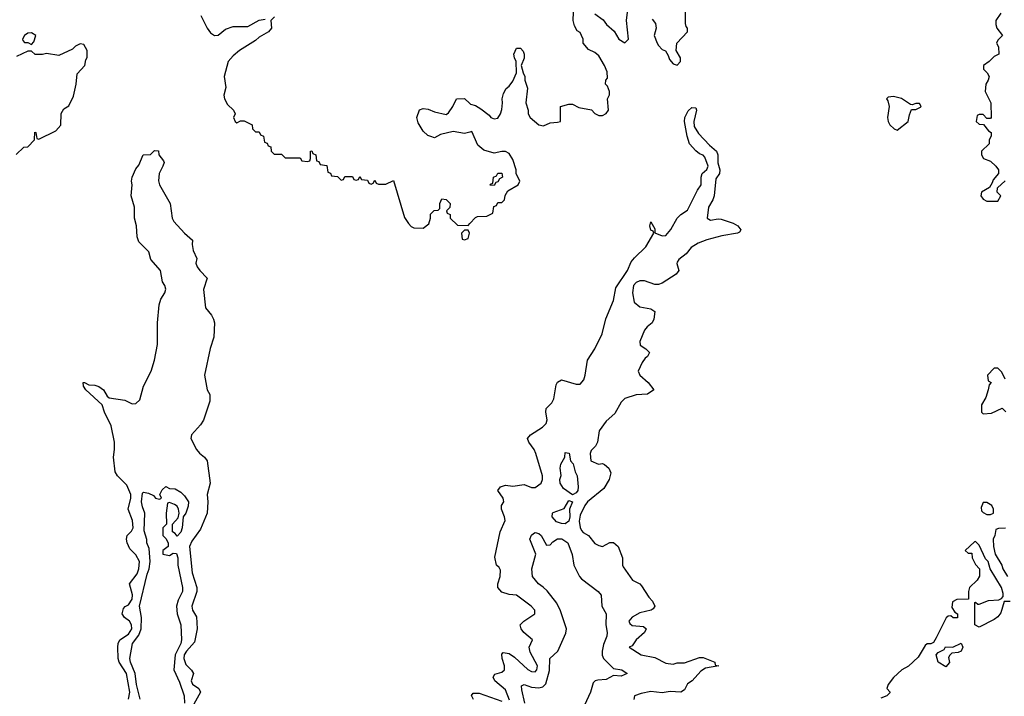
# Model space of a CAD drawing. Header units: inches. Extents: x 2601469 to 2753575, y 449403 to 582909.
# Tile 180 of 256: x 2627587 to 2632864, y 504247 to 507875. Entities that reach past the tile are written whole.
import ezdxf

# ---------------------------------------------------------------- set-up
doc = ezdxf.new("R2010")
doc.units = ezdxf.units.IN
doc.header["$MEASUREMENT"] = 0
doc.layers.add('C6520', color=7, linetype='Continuous')
doc.layers.add('C6530', color=7, linetype='Continuous')

msp = doc.modelspace()

# ---------------------------------------------------------------- linework, layer by layer
at = {"layer": 'C6520', "color": 4}
for points, elevation in [([(2628558, 507898), (2628590.8, 507830), (2628610, 507804.7), (2628630, 507791), (2628650, 507791.3), (2628690, 507824.7), (2628730, 507838), (2628810, 507838), (2628870, 507872), (2628902, 507878)], 24), ([(2628952, 507890), (2628932, 507870), (2628936, 507830), (2628921, 507810), (2628870, 507781.2), (2628850, 507762.7), (2628764.7, 507710), (2628730, 507682), (2628704.7, 507650), (2628682.8, 507570), (2628690.9, 507510.9), (2628681, 507470), (2628684.7, 507450), (2628699.8, 507419.8), (2628732, 507390), (2628742, 507370), (2628732, 507350), (2628742, 507330), (2628750, 507322), (2628770, 507332), (2628790, 507332), (2628832, 507312), (2628834, 507290), (2628850, 507274), (2628870, 507274), (2628878, 507258), (2628894, 507250), (2628898, 507218), (2628912.7, 507212.7), (2628918, 507198), (2628932.7, 507192.7), (2628934, 507170), (2628950, 507154), (2628990, 507154), (2629010, 507134), (2629090, 507134), (2629098, 507118), (2629130, 507114), (2629142, 507118), (2629146, 507130), (2629146, 507170), (2629151.6, 507171.6), (2629158, 507158), (2629174, 507150), (2629178, 507118), (2629190, 507114), (2629198, 507098), (2629232.7, 507092.7), (2629238, 507058), (2629252.7, 507052.7), (2629258, 507038), (2629290, 507034), (2629310, 507014), (2629322, 507018), (2629330, 507034), (2629370, 507034), (2629378, 507018), (2629390, 507014), (2629402, 507018), (2629410, 507034), (2629418, 507018), (2629450, 507014), (2629458, 506998), (2629470, 506994), (2629482, 506998), (2629490, 507014), (2629498, 506998), (2629510, 506994), (2629550, 506994), (2629590, 507012), (2629650, 506814), (2629670, 506782), (2629685.4, 506765.4), (2629699.6, 506759.6), (2629750, 506758), (2629779, 506781), (2629788, 506810), (2629788, 506832), (2629807.3, 506852.7), (2629830, 506854), (2629838, 506862), (2629838, 506890), (2629850, 506914), (2629871.6, 506911.6), (2629894, 506890), (2629891.6, 506868.4), (2629874, 506850), (2629878, 506838), (2629894, 506830), (2629894, 506810), (2629932.7, 506772.7), (2629990, 506772), (2630000, 506782.5)], 24), ([(2627567.3, 507152.7), (2627608.4, 507191.6), (2627630, 507194), (2627666, 507230), (2627667.3, 507272.7), (2627674, 507270), (2627678, 507238), (2627690, 507234), (2627780.4, 507279.6), (2627808, 507310), (2627808.4, 507371.6), (2627823.1, 507396.9), (2627850, 507414), (2627874.6, 507465.4), (2627889, 507530), (2627895.3, 507584.7), (2627935.3, 507630), (2627940.4, 507659.6), (2627948, 507672), (2627949, 507710), (2627930, 507741.2), (2627910, 507746), (2627886.4, 507733.6), (2627870, 507717.2), (2627796.9, 507683.1), (2627730, 507694), (2627708.4, 507688.4), (2627670, 507688), (2627650, 507706), (2627630, 507706), (2627570, 507678)], 24), ([(2630000, 507272.5), (2629970, 507264), (2629910, 507276), (2629841.4, 507258.6), (2629810, 507242), (2629790, 507248), (2629774.6, 507254.6), (2629750, 507278), (2629722, 507322), (2629715.3, 507350), (2629729.1, 507390.9), (2629750, 507398), (2629775.3, 507395.3), (2629810, 507381), (2629872.9, 507367.1), (2629884.7, 507375.3), (2629908.7, 507410), (2629928.7, 507451.3), (2629970, 507452), (2630000, 507425.3)], 24), ([(2628170, 504231.3), (2628177.4, 504270), (2628158.9, 504370), (2628120.7, 504430), (2628114, 504450), (2628111.8, 504510), (2628114, 504530), (2628123.7, 504550), (2628170, 504581.1), (2628187.1, 504610), (2628185.1, 504630), (2628175.6, 504650), (2628149.2, 504670), (2628135.1, 504690), (2628142.7, 504717.3), (2628151.6, 504728.4), (2628170, 504737.1), (2628190, 504767.3), (2628191.8, 504791.8), (2628176, 504850), (2628216.2, 504903.8), (2628224.8, 504930), (2628229.7, 504970), (2628210, 505005.1), (2628177.7, 505037.7), (2628162.4, 505070), (2628159.6, 505090), (2628162.9, 505110), (2628186.6, 505133.4), (2628195.6, 505150), (2628192, 505190), (2628168.4, 505250), (2628182.4, 505310), (2628182.2, 505330), (2628160.2, 505380.2), (2628111.3, 505430), (2628098.5, 505450), (2628089.8, 505529.8), (2628095.6, 505570), (2628095.4, 505610), (2628076.6, 505696.6), (2628040.9, 505770), (2628029.2, 505810), (2627942, 505890), (2627928.7, 505910), (2627926, 505930), (2627934, 505930), (2627956.9, 505916.9), (2627990, 505914.9), (2628010, 505907.7), (2628035.5, 505890), (2628055.9, 505855.9), (2628066.8, 505846.8), (2628150, 505834.4), (2628190, 505816.3), (2628210, 505817.3), (2628230, 505836), (2628249.7, 505910), (2628291.2, 505990), (2628308.4, 506050), (2628325.6, 506134.4), (2628325.1, 506250), (2628334.2, 506345.8), (2628343.3, 506376.7), (2628364, 506410), (2628369.2, 506430), (2628365.2, 506450), (2628352.3, 506470), (2628342, 506530), (2628289, 506590), (2628279, 506630), (2628224.8, 506684.8), (2628216, 506710), (2628213.2, 506770), (2628202.7, 506810), (2628201.2, 506870), (2628183.7, 506930), (2628189.2, 506990), (2628185.2, 507010), (2628189.3, 507030), (2628210, 507076), (2628224.5, 507095.5), (2628249, 507151), (2628287.3, 507152.7), (2628310, 507174), (2628330, 507172), (2628332, 507150), (2628358, 507118), (2628361, 507110), (2628354, 507090), (2628334, 507050), (2628330.9, 507010.9), (2628336, 506990), (2628393.7, 506890), (2628404, 506810), (2628412.7, 506792.7), (2628470, 506731), (2628512.8, 506692.8), (2628510.8, 506670), (2628516.9, 506636.9), (2628535.3, 506595.3), (2628531.3, 506570), (2628538, 506550), (2628551.3, 506530), (2628590.7, 506490), (2628572.2, 506427.8), (2628582.4, 506330), (2628614.9, 506290), (2628626, 506270), (2628630.3, 506250.3), (2628627.3, 506172.7), (2628607.3, 506112.7), (2628578, 505970), (2628590.7, 505890.7), (2628604.9, 505864.9), (2628605.5, 505830), (2628571.7, 505728.3), (2628556.5, 505703.5), (2628508, 505650), (2628503.8, 505630), (2628534, 505570), (2628550, 505550.8), (2628578, 505530), (2628591, 505510), (2628607.3, 505390), (2628590.6, 505330), (2628594.8, 505290), (2628590.7, 505230), (2628556.2, 505143.8), (2628510, 505079.3), (2628497.6, 505050), (2628510.4, 504910), (2628536.3, 504830), (2628536.3, 504810), (2628508.5, 504730), (2628513, 504710), (2628533.7, 504673.7), (2628538, 504610), (2628523.1, 504536.9), (2628480.3, 504490), (2628469, 504470), (2628466.5, 504450), (2628477.4, 504417.4), (2628508.4, 504388.4), (2628519.1, 504370), (2628506.4, 504330), (2628512.5, 504312.5), (2628546, 504290), (2628556.3, 504270), (2628511.8, 504190)], 16), ([(2628232.7, 504232.7), (2628212, 504310), (2628206.4, 504370), (2628179.8, 504430), (2628177.4, 504450), (2628191.5, 504530), (2628224.8, 504575.2), (2628236.9, 504610), (2628239.6, 504670), (2628228.3, 504730), (2628270, 504902), (2628281.2, 504930), (2628286.6, 504970), (2628280.4, 505040.4), (2628268.7, 505070), (2628268.4, 505088.4), (2628254, 505134), (2628258, 505230), (2628244.1, 505264.1), (2628239.3, 505290), (2628244, 505336), (2628250, 505342), (2628276.9, 505336.9), (2628303.6, 505323.6), (2628314, 505310), (2628335.3, 505304.7), (2628346, 505310), (2628338, 505330), (2628350, 505354), (2628370, 505372), (2628390, 505362), (2628419.6, 505359.6), (2628450, 505342), (2628470, 505322), (2628490.6, 505290), (2628490, 505266), (2628478, 505230), (2628462, 505210), (2628458, 505150), (2628450, 505128), (2628430, 505106), (2628420.4, 505120.4), (2628406, 505130), (2628406, 505170), (2628436.4, 505203.6), (2628442, 505230), (2628438, 505250), (2628430, 505266), (2628416.4, 505276.4), (2628390, 505286), (2628378, 505282), (2628372, 505230), (2628374, 505170), (2628354, 505150), (2628354, 505110), (2628370, 505094), (2628382, 505070), (2628382, 505050), (2628354, 505030), (2628354, 505010), (2628390, 505002), (2628410, 505014), (2628427.3, 505012.7), (2628434.8, 504990), (2628434.8, 504950), (2628458.4, 504830), (2628458.4, 504810), (2628436.7, 504763.3), (2628428, 504730), (2628430.5, 504690), (2628450.4, 504630), (2628453.4, 504550), (2628450.3, 504530), (2628419.6, 504470), (2628413.4, 504390), (2628443.8, 504323.8), (2628468.7, 504250), (2628470.2, 504210)], 12)]:
    msp.add_lwpolyline(points, dxfattribs=dict(at, elevation=elevation))
at = {"layer": 'C6520', "color": 4, "elevation": 24}
for points in [[(2627650, 507804), (2627630, 507802), (2627612, 507790), (2627602, 507770), (2627603.6, 507763.6), (2627612.7, 507752.7), (2627630, 507752), (2627650, 507742), (2627663.1, 507756.9), (2627674, 507790)], [(2629990, 506746), (2629970, 506746), (2629954, 506730), (2629958, 506698), (2629970, 506694), (2629990, 506702), (2629998, 506730)]]:
    msp.add_lwpolyline(points, close=True, dxfattribs=at)
at = {"layer": 'C6530', "color": 4}
for points, elevation in [([(2630977.3, 507877.3), (2630993.7, 507853.7), (2630997.3, 507830), (2630986.8, 507790), (2631003, 507750), (2631010, 507736), (2631030, 507716), (2631047.3, 507707.3), (2631062.8, 507682.8), (2631070, 507661), (2631090, 507638), (2631110, 507632), (2631128, 507650), (2631128, 507670), (2631106, 507710), (2631108, 507750), (2631166, 507810), (2631166, 507830), (2631158, 507838), (2631154.6, 507854.6), (2631155.3, 507975.3)], 24), ([(2630000, 507425.3), (2630002.8, 507422.8), (2630030, 507414.8), (2630057.5, 507397.5), (2630102.8, 507362.8), (2630112, 507350), (2630130, 507342.8), (2630150, 507346.8), (2630164, 507370), (2630170, 507394), (2630175.1, 507430), (2630173.2, 507450), (2630180.2, 507479.8), (2630194, 507506), (2630210, 507518), (2630230, 507544.7), (2630249, 507590), (2630248, 507650), (2630238, 507670), (2630235.3, 507690), (2630250, 507722), (2630270, 507722), (2630285.4, 507705.4), (2630290.8, 507690), (2630291, 507669), (2630274, 507630), (2630284.7, 507590), (2630294.8, 507570), (2630294.8, 507550), (2630307.7, 507507.7), (2630298.8, 507430), (2630312, 507390), (2630312, 507370), (2630322, 507350), (2630370, 507312), (2630393.6, 507306.4), (2630430, 507322), (2630470, 507324.7), (2630486, 507330), (2630486, 507410), (2630530, 507422), (2630550, 507422), (2630583.6, 507403.6), (2630651, 507391), (2630670, 507372), (2630690, 507362), (2630710, 507362), (2630730, 507372), (2630742, 507390), (2630738, 507450), (2630747.3, 507472.7), (2630748, 507490), (2630738, 507518), (2630726, 507530), (2630728, 507550), (2630738, 507562), (2630734.6, 507594.6), (2630722, 507630), (2630690, 507682), (2630670, 507699), (2630635.3, 507715.3), (2630606, 507750), (2630606, 507770), (2630598, 507790), (2630590, 507806), (2630575.3, 507815.3), (2630561.2, 507841.2), (2630554, 507870), (2630554.6, 507914.6)], 24), ([(2630670, 507906.8), (2630714, 507874), (2630731.3, 507850), (2630773.7, 507813.7), (2630798.8, 507770), (2630830, 507751), (2630849.1, 507770.9), (2630839.5, 507870), (2630846.6, 507930)], 24), ([(2632844.7, 507910), (2632818, 507870), (2632818, 507850), (2632824.7, 507830), (2632854, 507790), (2632830, 507766), (2632822, 507750), (2632832, 507730), (2632834, 507690), (2632810, 507678), (2632782, 507650), (2632752, 507630), (2632752, 507610), (2632772, 507590), (2632782, 507570), (2632778, 507550), (2632764.7, 507530), (2632762, 507490), (2632792, 507430), (2632794, 507350), (2632790, 507346), (2632770, 507346), (2632750, 507366), (2632730, 507366), (2632718, 507362), (2632714, 507330), (2632730, 507314), (2632752.7, 507312.7), (2632779.6, 507279.6), (2632794, 507270), (2632794, 507250), (2632782, 507230), (2632782, 507210), (2632742, 507170), (2632742, 507150), (2632751.6, 507131.6), (2632790, 507116), (2632818, 507090), (2632832, 507070), (2632832, 507050), (2632803.6, 507016.4), (2632799.6, 507000.4), (2632784.7, 506975.3), (2632742, 506950), (2632738, 506930), (2632750, 506912), (2632770, 506902), (2632830, 506902), (2632846, 506930), (2632826, 506950), (2632827.3, 506972.7), (2632869, 507011)], 24), ([(2630212.7, 504227.3), (2630190, 504281.2), (2630133.2, 504330), (2630124, 504350), (2630133.6, 504366.4), (2630170, 504377.3), (2630185.2, 504390), (2630186, 504410), (2630172.7, 504450), (2630170, 504474), (2630178, 504482), (2630210, 504477.3), (2630238, 504458), (2630310, 504390.8), (2630330, 504380.7), (2630350, 504378), (2630359, 504390), (2630361.2, 504410), (2630323.3, 504483.3), (2630317.2, 504510), (2630335.3, 504550), (2630289.2, 504590), (2630274, 504610), (2630268.7, 504630), (2630289.4, 504650.6), (2630348, 504690), (2630348, 504710), (2630328.7, 504730), (2630250, 504789), (2630210, 504793.2), (2630170, 504805.2), (2630148.7, 504830), (2630148.7, 504850), (2630161.2, 504890), (2630163.1, 504923.1), (2630157.2, 504937.2), (2630142, 504950), (2630134, 504994), (2630162, 505130), (2630189, 505190), (2630186, 505210), (2630169, 505251), (2630168.7, 505270), (2630182, 505290), (2630180.4, 505300.4), (2630178, 505310), (2630149, 505350), (2630164, 505370), (2630190, 505378.8), (2630230, 505374), (2630290, 505382.8), (2630330, 505367.7), (2630350, 505367.3), (2630381.2, 505390), (2630389.4, 505410), (2630389.5, 505430), (2630352.3, 505550), (2630343.7, 505570), (2630316, 505610), (2630309, 505630), (2630324, 505650), (2630389.6, 505690.4), (2630409.2, 505710), (2630413.2, 505730), (2630406, 505770), (2630409, 505790), (2630438.6, 505821.4), (2630450, 505842), (2630462, 505918), (2630470, 505932), (2630490, 505944.7), (2630570, 505921), (2630590, 505921), (2630610, 505944.7), (2630618, 505970), (2630629.6, 506050), (2630669.6, 506110), (2630709.5, 506190), (2630728.1, 506271.9), (2630769, 506370), (2630782.5, 506437.5), (2630844, 506530), (2630863.7, 506576.3), (2630881.5, 506598.5), (2630943.2, 506656.8), (2630986, 506730), (2630982, 506742), (2630970, 506746), (2630964, 506770), (2630968.7, 506791.3), (2630990, 506754), (2630991.6, 506731.6), (2631030, 506716), (2631050, 506718), (2631077.2, 506750), (2631109.7, 506810.3), (2631130, 506830.6), (2631166.8, 506853.2), (2631218.9, 506961.1), (2631239, 506990), (2631239, 507030), (2631244, 507050), (2631270, 507072), (2631277.2, 507090), (2631258.6, 507138.6), (2631250, 507148.7), (2631230, 507156), (2631210, 507171.8), (2631176.9, 507210), (2631163.5, 507250), (2631149.7, 507330), (2631152, 507350), (2631170, 507386.8), (2631190, 507404), (2631210, 507402), (2631213.4, 507390), (2631200.4, 507330), (2631202, 507302), (2631225.5, 507265.5), (2631283, 507203), (2631320.7, 507170), (2631327.7, 507150), (2631327.7, 507107.7), (2631339.3, 507070), (2631337.1, 507050), (2631318, 507022), (2631308.2, 506930), (2631302, 506910), (2631279.3, 506870), (2631270.7, 506810.7), (2631290, 506800.5), (2631330, 506808), (2631345.8, 506805.8), (2631410, 506784.9), (2631436, 506770), (2631451.6, 506748.4), (2631444.7, 506735.3), (2631434, 506730), (2631350, 506715.6), (2631270, 506695.1), (2631224, 506676), (2631185.9, 506654.1), (2631159.5, 506620.5), (2631118.8, 506590), (2631110, 506575.3), (2631108, 506568), (2631118.8, 506530), (2631106, 506510), (2631030, 506462), (2631010, 506455.1), (2630990, 506456), (2630935.1, 506475.1), (2630910, 506475.1), (2630890, 506466), (2630876.3, 506450), (2630870.8, 506410), (2630880.7, 506360.7), (2630910, 506336), (2630970, 506324.7), (2630991.3, 506310), (2630986, 506270), (2630976, 506250), (2630950, 506229), (2630934.8, 506210), (2630911.3, 506150), (2630912, 506130), (2630942, 506110), (2630962, 506090), (2630951, 506070), (2630939.1, 506060.9), (2630922.8, 506037.2), (2630901, 505990), (2630911, 505970), (2630954.8, 505930), (2630984.7, 505890), (2630952.4, 505867.6), (2630890, 505864.5), (2630830, 505843.7), (2630810, 505825.2), (2630776.1, 505763.9), (2630730, 505722.9), (2630692.2, 505670), (2630683.8, 505610), (2630672, 505588), (2630650, 505565.2), (2630643.7, 505550), (2630648.5, 505510), (2630688.7, 505491.3), (2630710, 505496), (2630722, 505490), (2630744.7, 505470), (2630755.3, 505444.7), (2630746, 505410), (2630718, 505362), (2630630, 505289.3), (2630615.5, 505270), (2630590, 505219), (2630586.1, 505186.1), (2630590, 505152), (2630597.1, 505137.1), (2630606.4, 505126.4), (2630636, 505110), (2630670, 505067.3), (2630690, 505056), (2630710, 505051.3), (2630750, 505072), (2630770, 505072), (2630794, 505050), (2630818, 504990), (2630818, 504950), (2630822, 504942), (2630870.8, 504870.8), (2630910, 504850.8), (2630919.9, 504839.9), (2630958.5, 504778.5), (2630978, 504758), (2630990.7, 504730.7), (2630982.8, 504717.2), (2630972, 504710), (2630910, 504694.5), (2630870, 504671.8), (2630850.8, 504650), (2630857.3, 504637.3), (2630870, 504627.3), (2630930, 504621), (2630944.7, 504610), (2630936, 504590), (2630891, 504550), (2630870, 504518), (2630854, 504510), (2630918, 504470), (2630990, 504455.5), (2631050, 504424.4), (2631090, 504420.5), (2631110, 504426), (2631150, 504426), (2631230, 504454.8), (2631250, 504454.8), (2631312, 504430), (2631314, 504414), (2631334, 504410), (2631261.6, 504398.4), (2631238, 504382), (2631191, 504330), (2631165.8, 504314.2), (2631150, 504282), (2631130.9, 504269.1), (2631072.9, 504272.9), (2631030, 504266), (2630970, 504272.3), (2630916.8, 504263.2), (2630882, 504250), (2630878, 504230)], 16), ([(2630000, 506782.5), (2630030, 506814), (2630040.4, 506819.6), (2630090, 506822), (2630122, 506838), (2630127.3, 506872.7), (2630142, 506878), (2630150, 506894), (2630170, 506894), (2630186, 506910), (2630188.4, 506931.6), (2630203.1, 506956.9), (2630258, 506990), (2630268, 507010), (2630248, 507050), (2630248, 507070), (2630230, 507126), (2630210, 507158), (2630190, 507168), (2630170, 507168.7), (2630130, 507159), (2630074.6, 507174.6), (2630042.7, 507202.7), (2630010, 507275.3), (2630000, 507272.5)], 24), ([(2632868.4, 505948.4), (2632850, 505986), (2632830, 506006), (2632810, 506006), (2632774, 505970), (2632778, 505938), (2632794, 505930), (2632782, 505918), (2632778, 505890), (2632764.7, 505850), (2632742, 505810), (2632742, 505770), (2632750, 505762), (2632794.6, 505765.4), (2632852.7, 505792.7), (2632872, 505772)], 24), ([(2632870, 505148.7), (2632832.7, 505147.3), (2632818, 505142), (2632814, 505110), (2632804.7, 505090), (2632806, 505050), (2632814.8, 505010), (2632850.7, 504950.7), (2632856, 504930), (2632881, 504890)], 24), ([(2630293.7, 504210), (2630277.2, 504282.8), (2630276.4, 504303.6), (2630290, 504310.7), (2630330, 504295.8), (2630370, 504293.1), (2630390, 504298.7), (2630406.4, 504313.6), (2630425.6, 504385.6), (2630427.3, 504450), (2630471.8, 504490), (2630513.3, 504586.7), (2630517, 504610), (2630486.1, 504706.1), (2630466.2, 504746.2), (2630413, 504813), (2630392.9, 504832.9), (2630366.6, 504850), (2630334.5, 504890), (2630332.3, 504930), (2630352.7, 505010), (2630321.2, 505090), (2630330, 505111.3), (2630340.2, 505119.8), (2630350, 505126), (2630370, 505121), (2630381, 505110), (2630410, 505058), (2630430, 505058.8), (2630444.4, 505075.6), (2630470, 505091.8), (2630492.4, 505092.4), (2630523.8, 505070), (2630548, 505008), (2630556, 504950), (2630587.3, 504890), (2630597.1, 504877.1), (2630686.8, 504810), (2630704, 504790), (2630706, 504730), (2630730.8, 504690), (2630727.7, 504630), (2630736.3, 504590), (2630734, 504570), (2630714.9, 504525.1), (2630708.5, 504490), (2630708.7, 504468.7), (2630714.9, 504450), (2630770, 504396), (2630814, 504390), (2630842, 504370), (2630810, 504355.3), (2630770, 504359), (2630730, 504337), (2630685.5, 504334.5), (2630670.5, 504329.5), (2630660.9, 504319.1), (2630646.4, 504270), (2630603.8, 504176.2)], 12), ([(2632895.3, 504755.3), (2632863.6, 504756.4), (2632845.2, 504694.8), (2632830, 504674), (2632810, 504659), (2632730, 504618), (2632706, 504630), (2632706, 504750), (2632710, 504752), (2632722, 504742), (2632730, 504742), (2632779, 504761), (2632834.6, 504765.4), (2632848.9, 504771.1), (2632858, 504782), (2632858, 504798), (2632849, 504830), (2632788, 504930), (2632778, 504970), (2632764, 504984), (2632730, 505058), (2632710, 505078), (2632703.6, 505076.4), (2632654, 505030), (2632670, 505014), (2632690, 505014), (2632692, 504990), (2632710, 504954), (2632731.6, 504931.6), (2632731.6, 504891.6), (2632718, 504870), (2632678, 504830), (2632672, 504810), (2632672.7, 504767.3), (2632610, 504766), (2632586.4, 504753.6), (2632583.6, 504723.6), (2632598, 504698), (2632614, 504690), (2632612.7, 504667.3), (2632590, 504668), (2632578, 504678), (2632563.6, 504676.4), (2632551.6, 504668.4), (2632499.6, 504560.4), (2632483.6, 504536.4), (2632470, 504528), (2632450, 504528), (2632439.6, 504520.4), (2632402, 504458), (2632351.1, 504408.9), (2632314, 504390), (2632270, 504348), (2632242, 504310), (2632234, 504290), (2632252, 504270), (2632250, 504266), (2632234, 504250), (2632202, 504238)], 24), ([(2630019.3, 504230), (2630009.1, 504250.9), (2630016.4, 504263.6), (2630050, 504264.9), (2630170, 504220.5)], 16)]:
    msp.add_lwpolyline(points, dxfattribs=dict(at, elevation=elevation))
for points, elevation in [([(2632270, 507464), (2632241, 507459), (2632232, 507450), (2632239.8, 507439.8), (2632247.7, 507410), (2632238.8, 507350), (2632242, 507330), (2632251.3, 507311.3), (2632274, 507290), (2632290, 507282), (2632348.7, 507330), (2632355.3, 507364.7), (2632367.3, 507392.7), (2632390, 507394), (2632414.6, 507405.4), (2632418, 507410), (2632410, 507426), (2632390, 507426), (2632370, 507418), (2632360.4, 507420.4), (2632312.9, 507452.9)], 24), ([(2630130, 506986), (2630108, 506988), (2630110, 506994), (2630122, 506998), (2630126, 507030), (2630142, 507038), (2630150, 507052), (2630171.6, 507051.6), (2630174, 507030), (2630158, 507022), (2630150, 507006), (2630138, 507002)], 24), ([(2630550, 505328), (2630500.9, 505360.9), (2630484, 505390), (2630482, 505410), (2630488.7, 505431.3), (2630482.7, 505470), (2630487.2, 505492.8), (2630508, 505530), (2630510, 505554), (2630531.6, 505551.6), (2630538, 505510), (2630553.4, 505493.4), (2630564, 505450), (2630574, 505430), (2630580.5, 505370), (2630577.3, 505350), (2630570, 505339)], 12), ([(2630510, 505171.8), (2630490, 505173.3), (2630463.3, 505183.3), (2630440.9, 505210), (2630442, 505230), (2630446.3, 505233.7), (2630505.6, 505254.4), (2630530, 505298), (2630550.4, 505290.4), (2630533.4, 505250), (2630534.9, 505210), (2630530, 505186.6)], 12), ([(2632770, 505286), (2632750, 505286), (2632739.6, 505260.4), (2632742, 505242), (2632750, 505232), (2632770, 505222), (2632790, 505222), (2632806, 505230), (2632806, 505250), (2632798, 505270)], 24), ([(2632550, 504406), (2632508.7, 504430), (2632498, 504470), (2632510, 504482), (2632542, 504498), (2632548, 504512), (2632588.4, 504511.6), (2632632, 504532), (2632642, 504510), (2632632, 504490), (2632616.9, 504483.1), (2632582, 504478), (2632571.6, 504468.4), (2632564.7, 504455.3), (2632571.1, 504428.9)], 24)]:
    msp.add_lwpolyline(points, close=True, dxfattribs=dict(at, elevation=elevation))

doc.saveas('drawing.dxf')
